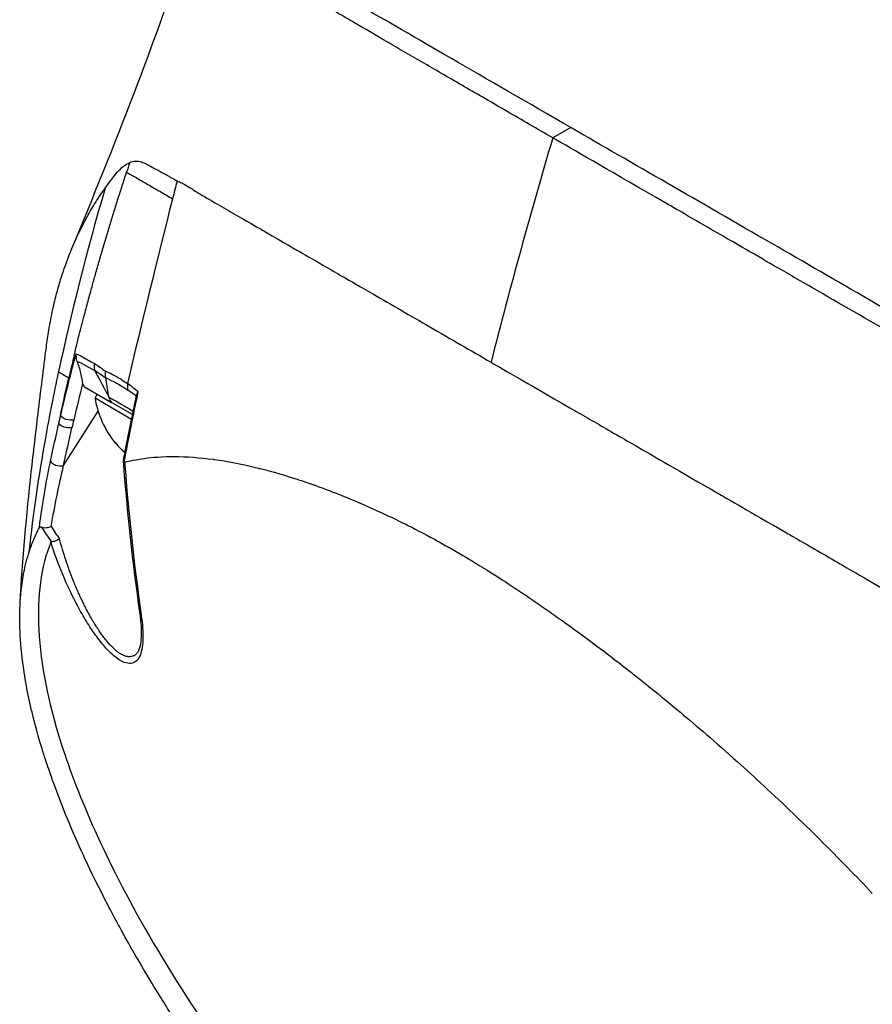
# Model space of a CAD drawing. Header units: millimetres. Extents: x 0 to 4378, y 0 to 2376.
# Tile 198 of 229: x 2528 to 2582, y 1201 to 1264. Entities that reach past the tile are written whole.
import ezdxf

# ---------------------------------------------------------------- set-up
doc = ezdxf.new("R2010")
doc.units = ezdxf.units.MM
doc.header["$LTSCALE"] = 0.2
doc.layers.add('01_Object Line', color=4, linetype='Continuous')

# ---------------------------------------------------------------- blocks, each defined once
blk = doc.blocks.new('A$C34d99101')
for p, q in [((-186.914, 156.449), (-188.045, 155.796)), ((-210.968, 152.617), (-210.967, 152.618)), ((-217.933, 142.01), (-217.933, 142.01)), ((-218.673, 140.613), (-218.682, 140.618)), ((-216.344, 140.613), (-216.164, 139.392)), ((-217.685, 140.042), (-215.966, 139.05)), ((-217.016, 139.323), (-216.872, 139.573)), ((-214.705, 137.989), (-217.016, 139.323)), ((-214.646, 138.288), (-215.966, 139.05)), ((-219.005, 135.067), (-216.819, 138.506)), ((-211.949, 135.636), (-211.949, 135.635)), ((-206.799, 134.938), (-206.799, 134.938)), ((-219.515, 129.336), (-219.515, 129.336)), ((-214.243, 123.395), (-214.243, 123.394)), ((-215.046, 122.577), (-215.046, 122.577)), ((-177.862, 117.656), (-177.862, 117.656)), ((-172.396, 112.632), (-172.396, 112.632)), ((-171.107, 111.368), (-171.107, 111.368))]:
    blk.add_line(p, q)
blk.add_arc((-211.001, 140.34), 6.1, 189.60193, 219.24075)
for centre, major_axis, ratio, start_param, end_param in [((-18.125, 172.815), (130.008, 225.18), 0.57735, 1.96431, 2.024408), ((-33.006, 69.425), (114.411, -174.156), 0.881965, 3.752329, 3.755645), ((98.165, 207.99), (-231.979, -401.878), 0.577288, 5.164061, 5.16674), ((98.184, 207.989), (-231.996, -401.886), 0.577303, 5.166759, 5.194659), ((-206.456, 135.595), (-12.1, 6.611), 0.016974, 0.200065, 0.231375), ((-217.776, 141.91), (-0.484, 0.126), 0.426808, 0.244524, 0.567778), ((285.048, 300.466), (-516.576, -228.631), 0.266225, 5.894844, 5.894851), ((285.048, 300.466), (-516.576, -228.631), 0.266225, 5.896445, 5.896492), ((285.048, 300.466), (-516.576, -228.631), 0.266225, 5.896359, 5.896362), ((-214.03, 140.186), (-0.557, -0.831), 0.915312, 5.192903, 5.626409), ((-209.523, 118.032), (-7.823, 22.831), 0.258751, 5.86841, 5.9473), ((891.565, 1179.451), (-1080.245, -1210.485), 0.225838, 5.912224, 5.918921), ((-137.824, 159.075), (63.403, 95.167), 0.576561, 2.146294, 2.151161), ((-212.853, 141.409), (-2.854, -4.944), 0.105633, 6.173187, 6.314544), ((-211.059, 140.373), (-3.034, -5.255), 0.994405, 5.920984, 6.02203), ((478.507, 470.434), (716.514, 402.85), 0.129406, 2.748276, 2.748278), ((-200.647, 129.557), (20.678, -6.326), 0.440164, 3.603587, 3.686299), ((-218.679, 130.863), (1.641, -2.318), 0.258978, 4.378872, 4.723299), ((-213.678, 125.84), (-0.495, -0.071), 0.625816, 6.283182, 6.767844), ((-178.546, 118.182), (0.25, -0.433), 0.577351, 0.702671, 0.703635), ((-177.159, 115.175), (-1.25, 2.165), 0.57735, 5.729068, 5.729367), ((-177.159, 115.175), (-1.25, 2.165), 0.57735, 4.736147, 4.736191), ((-176.31, 115.665), (-1.25, 2.165), 0.57735, 3.938301, 3.938361)]:
    blk.add_ellipse(centre, major_axis=major_axis, ratio=ratio, start_param=start_param, end_param=end_param)
for points, knots in [([(-218.488, 148.787), (-217.142, 152.028), (-215.798, 155.337), (-213.448, 161.479), (-212.388, 164.404), (-211.356, 167.491), (-211.247, 167.823), (-211.038, 168.468), (-210.939, 168.782), (-210.834, 169.118)], [0, 0, 0, 0, 1.067586, 1.067586, 1.972801, 1.972801, 2.085549, 2.085549, 2.199573, 2.199573, 2.199573, 2.199573]), ([(-188.045, 155.796), (-189.038, 156.369), (-190.001, 156.925), (-190.935, 157.465), (-191.402, 157.735), (-191.862, 158.001), (-192.313, 158.263), (-192.765, 158.524), (-193.208, 158.78), (-193.643, 159.033), (-194.514, 159.537), (-195.353, 160.024), (-196.161, 160.493), (-196.565, 160.728), (-196.962, 160.958), (-197.349, 161.183), (-197.736, 161.408), (-198.115, 161.628), (-198.485, 161.843), (-198.496, 161.849), (-198.507, 161.856), (-198.518, 161.862), (-199.26, 162.294), (-199.966, 162.705), (-200.638, 163.097), (-200.974, 163.293), (-201.301, 163.484), (-201.619, 163.669), (-201.937, 163.855), (-202.245, 164.035), (-202.545, 164.21), (-203.145, 164.561), (-203.708, 164.891), (-204.238, 165.202), (-204.751, 165.502), (-205.232, 165.785), (-205.68, 166.048), (-205.695, 166.057), (-205.709, 166.065), (-205.724, 166.074), (-206.633, 166.609), (-207.412, 167.069), (-208.067, 167.457), (-208.394, 167.651), (-208.69, 167.827), (-208.956, 167.985), (-209.223, 168.142), (-209.459, 168.283), (-209.667, 168.406), (-209.876, 168.53), (-210.055, 168.637), (-210.206, 168.728), (-210.357, 168.818), (-210.479, 168.893), (-210.573, 168.951), (-210.667, 169.01), (-210.735, 169.053), (-210.777, 169.08), (-210.816, 169.105), (-210.834, 169.117), (-210.834, 169.118)], [0, 0, 0, 0, 0.00419914, 0.00419914, 0.00419914, 0.0062987, 0.0062987, 0.0062987, 0.00839827, 0.00839827, 0.00839827, 0.01259741, 0.01259741, 0.01259741, 0.01469697, 0.01469697, 0.01469697, 0.01679654, 0.01679654, 0.01679654, 0.01685988, 0.01685988, 0.01685988, 0.02107644, 0.02107644, 0.02107644, 0.02318473, 0.02318473, 0.02318473, 0.02529301, 0.02529301, 0.02529301, 0.02950958, 0.02950958, 0.02950958, 0.03359239, 0.03359239, 0.03359239, 0.03372614, 0.03372614, 0.03372614, 0.04205263, 0.04205263, 0.04205263, 0.04621587, 0.04621587, 0.04621587, 0.05037911, 0.05037911, 0.05037911, 0.05457447, 0.05457447, 0.05457447, 0.05876984, 0.05876984, 0.05876984, 0.06296019, 0.06296019, 0.06296019, 0.06673042, 0.06673042, 0.06673042, 0.06673042]), ([(-186.914, 156.449), (-189.662, 158.041), (-192.187, 159.497), (-196.684, 162.098), (-198.642, 163.232), (-203.74, 166.167), (-206.066, 167.499), (-208.415, 168.858), (-208.952, 169.171), (-209.223, 169.329), (-209.247, 169.343), (-209.213, 169.324), (-209.194, 169.312), (-209.069, 169.241), (-208.872, 169.128), (-208.583, 168.961)], [-12.224149, -12.224149, -12.224149, -12.224149, -11.037359, -11.037359, -9.877095, -9.877095, -7.592298, -7.592298, -6.07984, -6.07984, -5.495393, -5.495393, -5.239423, -5.239423, -4.385082, -4.385082, -4.385082, -4.385082]), ([(-92.736, 102.072), (-92.966, 102.207), (-93.198, 102.343), (-93.73, 102.654), (-94.032, 102.829), (-94.729, 103.233), (-95.124, 103.461), (-96.313, 104.146), (-97.117, 104.608), (-99.651, 106.067), (-101.419, 107.087), (-106.753, 110.167), (-110.445, 112.301), (-121.269, 118.551), (-128.817, 122.909), (-145.573, 132.575), (-153.986, 137.427), (-165.904, 144.324), (-170.115, 146.762), (-178.749, 151.744), (-183.016, 154.199), (-186.914, 156.449)], [-10.794601, -10.794601, -10.794601, -10.794601, -10.700272, -10.700272, -10.578462, -10.578462, -10.421195, -10.421195, -10.108787, -10.108787, -9.443961, -9.443961, -8.149298, -8.149298, -5.793129, -5.793129, -3.135292, -3.135292, -1.653975, -1.653975, 0, 0, 0, 0]), ([(-69.225, 87.196), (-69.226, 87.197), (-69.233, 87.201), (-69.235, 87.202), (-69.254, 87.214), (-69.32, 87.252), (-69.614, 87.42), (-69.752, 87.5), (-69.907, 87.589), (-70.053, 87.673), (-70.245, 87.784), (-70.421, 87.885), (-70.547, 87.958), (-71.344, 88.419), (-72.481, 89.075), (-73.909, 89.899), (-74.464, 90.22), (-75.219, 90.656), (-76.263, 91.258), (-77.127, 91.757), (-77.839, 92.169), (-78.324, 92.449), (-78.686, 92.658), (-78.922, 92.794), (-79.02, 92.85), (-79.866, 93.337), (-80.404, 93.647), (-80.553, 93.733), (-80.749, 93.846), (-80.946, 93.96), (-81.144, 94.074), (-81.217, 94.117), (-81.291, 94.16), (-81.365, 94.202), (-81.795, 94.451), (-82.084, 94.619), (-82.212, 94.693), (-82.341, 94.767), (-82.483, 94.849), (-82.639, 94.939), (-83.019, 95.156), (-83.48, 95.42), (-84.039, 95.738), (-84.912, 96.235), (-85.604, 96.631), (-86.05, 96.888), (-86.506, 97.151), (-87.215, 97.564), (-88.234, 98.159), (-88.94, 98.571), (-89.534, 98.918), (-89.995, 99.185), (-90.228, 99.32), (-90.428, 99.435), (-90.591, 99.529), (-91.102, 99.824), (-91.626, 100.126), (-92.159, 100.433), (-92.468, 100.612), (-92.78, 100.792), (-93.096, 100.974), (-93.752, 101.354), (-94.187, 101.605), (-94.388, 101.721), (-94.815, 101.969), (-95.252, 102.222), (-95.701, 102.481), (-96.121, 102.724), (-96.545, 102.968), (-96.971, 103.214), (-98.331, 104), (-99.72, 104.802), (-101.136, 105.619), (-102.994, 106.692), (-104.898, 107.791), (-106.848, 108.916), (-110.747, 111.167), (-114.83, 113.523), (-119.085, 115.979), (-120.029, 116.524), (-121.008, 117.089), (-122.021, 117.674), (-123.162, 118.333), (-124.348, 119.018), (-125.579, 119.729), (-128.808, 121.594), (-131.086, 122.91), (-132.303, 123.613), (-133.733, 124.439), (-135.177, 125.273), (-136.635, 126.114), (-139.818, 127.952), (-143.064, 129.826), (-146.35, 131.723), (-149.387, 133.477), (-151.973, 134.97), (-154.075, 136.183), (-157.525, 138.174), (-159.666, 139.411), (-160.479, 139.88), (-160.69, 140.002), (-160.812, 140.072), (-160.844, 140.091), (-164.484, 142.193), (-168.106, 144.284), (-171.643, 146.325), (-172.141, 146.612), (-172.638, 146.899), (-173.133, 147.185), (-174.744, 148.114), (-176.053, 148.87), (-177.077, 149.461), (-178.089, 150.046), (-179.09, 150.624), (-180.076, 151.194), (-180.349, 151.351), (-180.62, 151.508), (-180.89, 151.664), (-184.252, 153.605), (-186.464, 154.882), (-187.761, 155.631), (-187.861, 155.689), (-187.956, 155.744), (-188.045, 155.796)], [-0.7635222, -0.7635222, -0.7635222, -0.7635222, -0.75, -0.75, -0.75, -0.71875, -0.71875, -0.71875, -0.7052239, -0.7052239, -0.7052239, -0.6875, -0.6875, -0.6875, -0.625, -0.625, -0.625, -0.59375, -0.59375, -0.59375, -0.5758637, -0.5758637, -0.5758637, -0.5625, -0.5625, -0.5625, -0.546875, -0.546875, -0.546875, -0.5411757, -0.5411757, -0.5411757, -0.5390625, -0.5390625, -0.5390625, -0.53125, -0.53125, -0.53125, -0.5266987, -0.5266987, -0.5266987, -0.515625, -0.515625, -0.515625, -0.5, -0.5, -0.5, -0.484375, -0.484375, -0.484375, -0.4739987, -0.4739987, -0.4739987, -0.46875, -0.46875, -0.46875, -0.4588678, -0.4588678, -0.4588678, -0.453125, -0.453125, -0.453125, -0.4453125, -0.4453125, -0.4453125, -0.4375, -0.4375, -0.4375, -0.4300483, -0.4300483, -0.4300483, -0.40625, -0.40625, -0.40625, -0.375, -0.375, -0.375, -0.3125, -0.3125, -0.3125, -0.2978036, -0.2978036, -0.2978036, -0.28125, -0.28125, -0.28125, -0.25, -0.25, -0.25, -0.2303717, -0.2303717, -0.2303717, -0.1875, -0.1875, -0.1875, -0.1671318, -0.1671318, -0.1671318, -0.1337093, -0.1337093, -0.1337093, -0.125, -0.125, -0.125, -0.0780464, -0.0780464, -0.0780464, -0.0714286, -0.0714286, -0.0714286, -0.0535714, -0.0535714, -0.0535714, -0.039579, -0.039579, -0.039579, -0.0357143, -0.0357143, -0.0357143, -0.0025653, -0.0025653, -0.0025653, 0, 0, 0, 0]), ([(-216.377, 152.618), (-216.285, 152.748), (-216.04, 153.094), (-215.605, 153.616), (-215.48, 153.766), (-215.348, 153.895), (-215.209, 154.001), (-215.092, 154.09), (-214.963, 154.168), (-214.819, 154.232)], [-1, -1, -1, -1, -0.5, -0.5, -0.5, -0.25, -0.25, -0.25, 0, 0, 0, 0]), ([(-214.819, 154.232), (-214.693, 154.288), (-214.567, 154.317), (-214.442, 154.321), (-214.334, 154.325), (-214.221, 154.311), (-214.103, 154.278), (-214.097, 154.276), (-214.091, 154.274), (-214.085, 154.273), (-213.982, 154.242), (-213.867, 154.195), (-213.738, 154.13), (-213.665, 154.092), (-213.55, 154.029), (-213.391, 153.937), (-213.382, 153.932), (-213.374, 153.928), (-213.365, 153.923), (-213.277, 153.873), (-213.166, 153.813), (-213.029, 153.743), (-212.821, 153.636), (-212.695, 153.57), (-212.651, 153.547), (-212.629, 153.535), (-212.605, 153.522), (-212.579, 153.508), (-212.541, 153.486), (-212.5, 153.463), (-212.456, 153.436), (-212.44, 153.427), (-212.372, 153.386), (-212.255, 153.315), (-212.078, 153.208), (-211.934, 153.127), (-211.821, 153.071)], [-1, -1, -1, -1, -0.875, -0.875, -0.875, -0.756037, -0.756037, -0.756037, -0.75, -0.75, -0.75, -0.625, -0.625, -0.625, -0.5, -0.5, -0.5, -0.4885486, -0.4885486, -0.4885486, -0.375, -0.375, -0.375, -0.25, -0.25, -0.25, -0.2247748, -0.2247748, -0.2247748, -0.1875, -0.1875, -0.1875, -0.125, -0.125, -0.125, -0.0000001, -0.0000001, -0.0000001, -0.0000001]), ([(-218.337, 142.033), (-218.325, 142.082), (-218.313, 142.131), (-218.301, 142.179), (-218.23, 142.471), (-218.157, 142.765), (-218.096, 143.007), (-218.036, 143.249), (-217.987, 143.44), (-217.933, 143.653), (-217.906, 143.759), (-217.877, 143.87), (-217.849, 143.98), (-217.821, 144.089), (-217.793, 144.196), (-217.765, 144.303), (-217.737, 144.411), (-217.709, 144.519), (-217.68, 144.627), (-217.638, 144.788), (-217.595, 144.949), (-217.552, 145.11), (-217.509, 145.271), (-217.466, 145.432), (-217.422, 145.593), (-217.379, 145.754), (-217.335, 145.914), (-217.291, 146.075), (-217.254, 146.209), (-217.217, 146.342), (-217.18, 146.476), (-217.143, 146.609), (-217.106, 146.743), (-217.069, 146.876), (-217.031, 147.009), (-216.994, 147.143), (-216.956, 147.276), (-216.914, 147.422), (-216.873, 147.569), (-216.831, 147.715), (-216.789, 147.861), (-216.747, 148.007), (-216.705, 148.153), (-216.662, 148.299), (-216.62, 148.445), (-216.577, 148.591), (-216.536, 148.73), (-216.496, 148.869), (-216.455, 149.008), (-216.413, 149.147), (-216.372, 149.286), (-216.331, 149.425), (-216.289, 149.564), (-216.248, 149.702), (-216.206, 149.841), (-216.163, 149.983), (-216.12, 150.125), (-216.077, 150.266), (-216.034, 150.408), (-215.991, 150.549), (-215.947, 150.691), (-215.904, 150.833), (-215.86, 150.974), (-215.817, 151.115), (-215.773, 151.255), (-215.73, 151.394), (-215.686, 151.534), (-215.643, 151.673), (-215.599, 151.813), (-215.555, 151.952), (-215.511, 152.091), (-215.467, 152.23), (-215.423, 152.37), (-215.378, 152.509), (-215.334, 152.649), (-215.289, 152.789), (-215.244, 152.928), (-215.199, 153.068), (-215.154, 153.208), (-215.109, 153.347), (-215.063, 153.487), (-215.018, 153.626)], [-1, -1, -1, -1, -0.990568, -0.990568, -0.990568, -0.934235, -0.934235, -0.934235, -0.877903, -0.877903, -0.877903, -0.849736, -0.849736, -0.849736, -0.82157, -0.82157, -0.82157, -0.793404, -0.793404, -0.793404, -0.75124, -0.75124, -0.75124, -0.709076, -0.709076, -0.709076, -0.666913, -0.666913, -0.666913, -0.631829, -0.631829, -0.631829, -0.596745, -0.596745, -0.596745, -0.561662, -0.561662, -0.561662, -0.523115, -0.523115, -0.523115, -0.484569, -0.484569, -0.484569, -0.446022, -0.446022, -0.446022, -0.409281, -0.409281, -0.409281, -0.372539, -0.372539, -0.372539, -0.335798, -0.335798, -0.335798, -0.298224, -0.298224, -0.298224, -0.26065, -0.26065, -0.26065, -0.223076, -0.223076, -0.223076, -0.185986, -0.185986, -0.185986, -0.148895, -0.148895, -0.148895, -0.111804, -0.111804, -0.111804, -0.074536, -0.074536, -0.074536, -0.037268, -0.037268, -0.037268, 0, 0, 0, 0]), ([(-215.018, 153.626), (-214.848, 153.528), (-214.643, 153.41), (-214.415, 153.278), (-214.187, 153.147), (-213.937, 153.002), (-213.677, 152.852), (-213.418, 152.702), (-213.148, 152.547), (-212.882, 152.393), (-212.617, 152.24), (-212.354, 152.088), (-212.108, 151.946)], [-1, -1, -1, -1, -0.75, -0.75, -0.75, -0.5, -0.5, -0.5, -0.25, -0.25, -0.25, 0, 0, 0, 0]), ([(-220.097, 142.561), (-220.051, 142.922), (-219.999, 143.278), (-219.868, 144.071), (-219.783, 144.51), (-219.649, 145.121), (-219.606, 145.306), (-219.48, 145.821), (-219.389, 146.162), (-219.205, 146.792), (-219.116, 147.078), (-218.857, 147.85), (-218.677, 148.331), (-218.193, 149.496), (-217.868, 150.168), (-217.344, 151.119), (-217.161, 151.429), (-216.875, 151.884), (-216.778, 152.034), (-216.63, 152.255), (-216.58, 152.328), (-216.504, 152.438), (-216.479, 152.474), (-216.441, 152.528), (-216.428, 152.546), (-216.398, 152.589), (-216.384, 152.609), (-216.377, 152.618)], [1.6707708, 1.6707708, 1.6707708, 1.6707708, 1.6922594, 1.6922594, 1.7193307, 1.7193307, 1.731162, 1.731162, 1.7528779, 1.7528779, 1.7715473, 1.7715473, 1.8044345, 1.8044345, 1.8538165, 1.8538165, 1.8787746, 1.8787746, 1.8912533, 1.8912533, 1.8974931, 1.8974931, 1.9006132, 1.9006132, 1.9021733, 1.9021733, 1.9043535, 1.9043535, 1.9043535, 1.9043535]), ([(-211.821, 153.071), (-211.731, 153.036), (-211.633, 152.993), (-211.529, 152.941), (-211.477, 152.915), (-211.425, 152.887), (-211.371, 152.858), (-211.247, 152.79), (-211.095, 152.699), (-210.911, 152.583), (-210.875, 152.56), (-210.797, 152.511), (-210.675, 152.433), (-210.577, 152.371), (-210.496, 152.32), (-210.435, 152.282), (-210.331, 152.217), (-210.167, 152.119), (-209.932, 151.983), (-209.627, 151.805), (-209.273, 151.601), (-208.861, 151.364), (-208.489, 151.151), (-208.103, 150.93), (-207.703, 150.701), (-207.507, 150.588), (-207.148, 150.382), (-206.597, 150.063), (-206.368, 149.93), (-206.105, 149.778), (-205.805, 149.605), (-204.762, 149), (-204.033, 148.579), (-203.719, 148.398), (-202.545, 147.719), (-201.295, 146.997), (-199.978, 146.237), (-199.785, 146.125), (-199.591, 146.013), (-199.395, 145.9), (-198.249, 145.238), (-197.055, 144.549), (-195.818, 143.833), (-194.518, 143.082), (-193.226, 142.337), (-191.956, 141.607)], [0, 0, 0, 0, 0.0239304, 0.0239304, 0.0239304, 0.0357143, 0.0357143, 0.0357143, 0.0714286, 0.0714286, 0.0714286, 0.0892857, 0.0892857, 0.0892857, 0.1071429, 0.1071429, 0.1071429, 0.1428571, 0.1428571, 0.1428571, 0.2142857, 0.2142857, 0.2142857, 0.2857143, 0.2857143, 0.2857143, 0.3613783, 0.3613783, 0.3613783, 0.3928571, 0.3928571, 0.3928571, 0.5, 0.5, 0.5, 0.6744467, 0.6744467, 0.6744467, 0.7, 0.7, 0.7, 0.85, 0.85, 0.85, 1, 1, 1, 1]), ([(-221.757, 126.336), (-221.607, 129.135), (-221.342, 131.976), (-220.909, 135.927), (-220.765, 137.143), (-220.447, 139.778), (-220.27, 141.188), (-220.097, 142.561)], [0, 0, 0, 0, 0.841455, 0.841455, 1.238046, 1.238046, 1.716417, 1.716417, 1.716417, 1.716417]), ([(-218.337, 142.033), (-218.417, 141.703), (-218.484, 141.421), (-218.54, 141.184), (-218.585, 140.992), (-218.63, 140.801), (-218.673, 140.613)], [-1, -1, -1, -1, -0.4, -0.4, -0.4, -0.0000001, -0.0000001, -0.0000001, -0.0000001]), ([(-218.217, 142.135), (-218.218, 142.134), (-218.218, 142.134), (-218.218, 142.134), (-218.218, 142.134), (-218.218, 142.131), (-218.219, 142.117), (-218.221, 142.076), (-218.221, 142.053), (-218.22, 141.988), (-218.217, 141.947), (-218.213, 141.905)], [-0.02607453, -0.02607453, -0.02607453, -0.02607453, -0.02588318, -0.02588318, -0.02566998, -0.02566998, -0.02001131, -0.02001131, -0.01284706, -0.01284706, 0, 0, 0, 0]), ([(-218.217, 142.135), (-218.14, 142.112), (-218.054, 142.074), (-217.958, 142.024), (-217.902, 141.994), (-217.812, 141.943), (-217.676, 141.865), (-217.564, 141.801), (-217.369, 141.687), (-217.059, 141.515)], [0, 0, 0, 0, 0.25, 0.25, 0.25, 0.5, 0.5, 0.5, 1, 1, 1, 1]), ([(-219.189, 138.237), (-219.042, 138.859), (-218.87, 139.573), (-218.67, 140.374), (-218.549, 140.857), (-218.413, 141.393), (-218.259, 141.982)], [0, 0, 0, 0, 0.5714286, 0.5714286, 0.5714286, 0.9999999, 0.9999999, 0.9999999, 0.9999999]), ([(-218.149, 141.656), (-218.114, 141.56), (-218.076, 141.442), (-217.998, 141.174), (-217.963, 141.038), (-217.867, 140.637), (-217.832, 140.39), (-217.799, 140.268)], [0.0000076, 0.0000076, 0.0000076, 0.0000076, 0.0305583, 0.0305583, 0.0612291, 0.0612291, 0.1278217, 0.1278217, 0.1278217, 0.1278217]), ([(-218.149, 141.656), (-218.07, 141.634), (-217.987, 141.599), (-217.9, 141.555), (-217.898, 141.554), (-217.876, 141.543), (-217.833, 141.52), (-217.813, 141.509), (-217.79, 141.497), (-217.766, 141.483), (-217.751, 141.475), (-217.711, 141.453), (-217.644, 141.415), (-217.639, 141.412), (-217.633, 141.409), (-217.628, 141.406), (-217.353, 141.253), (-217.147, 141.138), (-217.036, 141.078)], [0.0000054, 0.0000054, 0.0000054, 0.0000054, 0.25, 0.25, 0.25, 0.3125, 0.3125, 0.3125, 0.375, 0.375, 0.375, 0.4908048, 0.4908048, 0.4908048, 0.5, 0.5, 0.5, 1, 1, 1, 1]), ([(-217.059, 141.515), (-217.061, 141.503), (-217.062, 141.491), (-217.064, 141.48), (-217.085, 141.306), (-217.059, 141.173), (-217.034, 141.085), (-217.034, 141.083), (-217.033, 141.081), (-217.036, 141.078)], [0.0000009, 0.0000009, 0.0000009, 0.0000009, 0.0601128, 0.0601128, 0.0601128, 0.9797341, 0.9797341, 0.9797341, 1, 1, 1, 1]), ([(-217.059, 141.515), (-216.948, 141.447), (-216.835, 141.374), (-216.721, 141.295), (-216.664, 141.255), (-216.607, 141.215), (-216.549, 141.173), (-216.535, 141.162), (-216.506, 141.141), (-216.462, 141.109), (-216.426, 141.082), (-216.396, 141.063), (-216.374, 141.052)], [0, 0, 0, 0, 0.5, 0.5, 0.5, 0.75, 0.75, 0.75, 0.875, 0.875, 0.875, 1, 1, 1, 1]), ([(-191.956, 141.607), (-191.142, 141.135), (-189.365, 140.109), (-186.426, 138.412), (-185.69, 137.987), (-184.88, 137.52), (-183.993, 137.008), (-183.742, 136.863), (-183.351, 136.637), (-182.815, 136.328), (-181.709, 135.69), (-179.988, 134.696), (-177.585, 133.309), (-177.173, 133.071), (-175.892, 132.332), (-173.686, 131.06), (-173.398, 130.894), (-173.12, 130.734), (-172.853, 130.58), (-171.575, 129.842), (-170.527, 129.237), (-169.72, 128.769), (-168.15, 127.859), (-166.809, 127.085), (-165.708, 126.451), (-165.444, 126.3), (-165.106, 126.109), (-164.692, 125.878), (-164.108, 125.553), (-163.767, 125.362), (-163.67, 125.308), (-163.284, 125.09), (-162.944, 124.895), (-162.652, 124.722), (-162.559, 124.667), (-162.468, 124.612), (-162.378, 124.558), (-162.121, 124.402), (-161.877, 124.251), (-161.647, 124.103)], [0, 0, 0, 0, 0.228501, 0.228501, 0.228501, 0.285714, 0.285714, 0.285714, 0.355598, 0.355598, 0.355598, 0.5, 0.5, 0.5, 0.625, 0.625, 0.625, 0.646657, 0.646657, 0.646657, 0.75, 0.75, 0.75, 0.875, 0.875, 0.875, 0.90625, 0.90625, 0.90625, 0.9375, 0.9375, 0.9375, 0.96875, 0.96875, 0.96875, 0.976835, 0.976835, 0.976835, 1, 1, 1, 1]), ([(-221.182, 129.615), (-220.917, 132.032), (-220.563, 134.425), (-220.14, 136.795), (-219.89, 138.2), (-219.615, 139.597), (-219.321, 140.987)], [-1, -1, -1, -1, -0.372062, -0.372062, -0.372062, 0, 0, 0, 0]), ([(-217.036, 141.078), (-216.938, 141.023), (-216.775, 140.923), (-216.537, 140.754), (-216.477, 140.712), (-216.413, 140.665), (-216.343, 140.614)], [0.000004, 0.000004, 0.000004, 0.000004, 0.7995408, 0.7995408, 0.7995408, 1, 1, 1, 1]), ([(-216.374, 141.052), (-216.048, 140.918), (-215.703, 140.729), (-215.371, 140.523), (-215.231, 140.436), (-215.093, 140.345), (-214.962, 140.254)], [0, 0, 0, 0, 0.7037836, 0.7037836, 0.7037836, 1, 1, 1, 1]), ([(-217.799, 140.268), (-217.787, 140.224), (-217.771, 140.184), (-217.733, 140.109), (-217.71, 140.074), (-217.685, 140.042)], [-0.04030747, -0.04030747, -0.04030747, -0.04030747, -0.02055344, -0.02055344, -0.000001, -0.000001, -0.000001, -0.000001]), ([(-216.343, 140.614), (-216.186, 140.55), (-215.884, 140.407), (-215.418, 140.152), (-215.098, 139.95), (-214.935, 139.839)], [0.0000415, 0.0000415, 0.0000415, 0.0000415, 0.1455655, 0.2911132, 0.436691, 0.436691, 0.436691, 0.436691]), ([(-214.302, 139.743), (-214.302, 139.742), (-214.303, 139.741), (-214.334, 139.692), (-214.357, 139.642), (-214.381, 139.572), (-214.386, 139.552), (-214.39, 139.531)], [-0.05331463, -0.05331463, -0.05331463, -0.05331463, -0.05288999, -0.05288999, -0.02663491, -0.02663491, -0.0156582, -0.0156582, -0.0156582, -0.0156582]), ([(-216.138, 139.401), (-216.137, 139.401), (-216.094, 139.376), (-216.007, 139.326), (-215.865, 139.245), (-215.608, 139.099), (-215.212, 138.87), (-215.162, 138.842), (-215.114, 138.815), (-215.068, 138.788), (-214.885, 138.682), (-214.727, 138.591), (-214.598, 138.517)], [-0.9988293, -0.9988293, -0.9988293, -0.9988293, -0.8087165, -0.8087165, -0.8087165, -0.5, -0.5, -0.5, -0.459096, -0.459096, -0.459096, -0.2964983, -0.2964983, -0.2964983, -0.2964983]), ([(-219.302, 137.75), (-219.302, 137.75), (-219.283, 137.831), (-219.246, 137.994), (-219.216, 138.121), (-219.197, 138.202), (-219.189, 138.237)], [-0.9999992, -0.9999992, -0.9999992, -0.9999992, -0.5, -0.5, -0.5, -0.0000001, -0.0000001, -0.0000001, -0.0000001]), ([(-218.475, 137.462), (-218.626, 137.422), (-218.835, 137.453), (-218.977, 137.502), (-219.218, 137.585), (-219.279, 137.69), (-219.296, 137.732), (-219.299, 137.739), (-219.301, 137.745), (-219.302, 137.75)], [-1, -1, -1, -1, -0.6647042, -0.6647042, -0.6647042, -0.0981164, -0.0981164, -0.0981164, 0, 0, 0, 0]), ([(-218.363, 137.947), (-218.492, 137.913), (-218.694, 137.93), (-218.864, 137.989), (-219.036, 138.049), (-219.167, 138.149), (-219.189, 138.237)], [0, 0, 0, 0, 0.497884, 0.497884, 0.497884, 1, 1, 1, 1]), ([(-220.541, 131.129), (-220.44, 131.913), (-220.332, 132.634), (-220.223, 133.286), (-220.1, 134.018), (-219.969, 134.708), (-219.834, 135.347)], [0, 0, 0, 0, 0.5, 0.5, 0.5, 1, 1, 1, 1]), ([(-219.834, 135.347), (-219.813, 135.258), (-219.685, 135.158), (-219.515, 135.1), (-219.344, 135.042), (-219.137, 135.028), (-219.005, 135.067)], [0, 0, 0, 0, 0.496886, 0.496886, 0.496886, 1, 1, 1, 1]), ([(-215.221, 135.41), (-215.224, 135.397), (-215.224, 135.383), (-215.219, 135.348), (-215.209, 135.326), (-215.193, 135.305)], [-0.02215015, -0.02215015, -0.02215015, -0.02215015, -0.01375246, -0.01375246, -0.00000001, -0.00000001, -0.00000001, -0.00000001]), ([(-215.147, 135.286), (-215.155, 135.284), (-215.164, 135.284), (-215.18, 135.29), (-215.187, 135.296), (-215.193, 135.305)], [0.00000003, 0.00000003, 0.00000003, 0.00000003, 0.00636331, 0.00636331, 0.01211247, 0.01211247, 0.01211247, 0.01211247]), ([(-215.147, 135.286), (-215.112, 135.294), (-214.823, 135.377), (-214.23, 135.472), (-213.817, 135.538), (-213.255, 135.608), (-212.506, 135.63), (-212.343, 135.634), (-212.178, 135.636), (-212.014, 135.636), (-211.203, 135.634), (-210.378, 135.572), (-209.55, 135.462), (-209.528, 135.459), (-209.507, 135.456), (-209.486, 135.453), (-208.645, 135.339), (-207.768, 135.171), (-206.858, 134.952), (-206.61, 134.892), (-206.36, 134.829), (-206.107, 134.761), (-206.099, 134.759), (-205.52, 134.622), (-204.298, 134.226), (-204.189, 134.191), (-204.077, 134.154), (-203.961, 134.116), (-203.505, 133.964), (-202.996, 133.785), (-202.427, 133.572), (-201.772, 133.325), (-201.253, 133.114), (-200.883, 132.96), (-200.495, 132.799), (-200.271, 132.702), (-200.215, 132.678), (-199.907, 132.545), (-199.596, 132.408), (-199.283, 132.266), (-198.833, 132.063), (-198.378, 131.85), (-197.919, 131.628), (-197.854, 131.596), (-197.763, 131.552), (-197.646, 131.495), (-197.309, 131.329), (-196.756, 131.054), (-195.974, 130.638), (-195.836, 130.564), (-195.691, 130.486), (-195.538, 130.403), (-195.403, 130.329), (-195.265, 130.253), (-195.125, 130.176), (-194.848, 130.022), (-194.562, 129.86), (-194.267, 129.691), (-193.986, 129.529), (-193.697, 129.359), (-193.4, 129.182), (-193.292, 129.117), (-193.182, 129.051), (-193.071, 128.984), (-192.879, 128.868), (-192.697, 128.756), (-192.526, 128.65), (-191.691, 128.134), (-191.099, 127.748), (-190.76, 127.526), (-190.672, 127.468), (-190.601, 127.421), (-190.547, 127.385), (-190.025, 127.041), (-189.502, 126.688), (-188.977, 126.327), (-188.651, 126.103), (-188.325, 125.875), (-187.998, 125.644), (-187.965, 125.621), (-187.693, 125.431), (-187.182, 125.064), (-186.764, 124.764), (-186.185, 124.344), (-185.445, 123.792), (-184.964, 123.433), (-184.339, 122.961), (-183.57, 122.363), (-183.354, 122.195), (-183.126, 122.017), (-182.887, 121.828), (-182.647, 121.638), (-182.271, 121.341), (-181.76, 120.929), (-181.278, 120.54), (-180.675, 120.048), (-179.953, 119.443), (-178.972, 118.622), (-177.77, 117.594), (-176.36, 116.328), (-175.295, 115.372), (-174.112, 114.281), (-172.821, 113.041), (-171.739, 112.003), (-170.583, 110.86), (-169.364, 109.609), (-168.861, 109.093), (-168.348, 108.559), (-167.825, 108.006)], [0, 0, 0, 0, 0.049153, 0.049153, 0.049153, 0.083333, 0.083333, 0.083333, 0.097112, 0.097112, 0.097112, 0.164941, 0.164941, 0.164941, 0.166667, 0.166667, 0.166667, 0.23215, 0.23215, 0.23215, 0.25, 0.25, 0.25, 0.291667, 0.291667, 0.291667, 0.300119, 0.300119, 0.300119, 0.333333, 0.333333, 0.333333, 0.356595, 0.356595, 0.356595, 0.380952, 0.380952, 0.380952, 0.400465, 0.400465, 0.400465, 0.428571, 0.428571, 0.428571, 0.43936, 0.43936, 0.43936, 0.470659, 0.470659, 0.470659, 0.47619, 0.47619, 0.47619, 0.48476, 0.48476, 0.48476, 0.501735, 0.501735, 0.501735, 0.517903, 0.517903, 0.517903, 0.52381, 0.52381, 0.52381, 0.530496, 0.530496, 0.530496, 0.562996, 0.562996, 0.562996, 0.571429, 0.571429, 0.571429, 0.600812, 0.600812, 0.600812, 0.619048, 0.619048, 0.619048, 0.645252, 0.645252, 0.645252, 0.666667, 0.666667, 0.666667, 0.703844, 0.703844, 0.703844, 0.714286, 0.714286, 0.714286, 0.767745, 0.767745, 0.767745, 0.81824, 0.81824, 0.81824, 0.886861, 0.886861, 0.886861, 0.938687, 0.938687, 0.938687, 0.982109, 0.982109, 0.982109, 1, 1, 1, 1]), ([(-221.182, 129.615), (-221.096, 129.885), (-221, 130.147), (-220.787, 130.652), (-220.67, 130.895), (-220.541, 131.129)], [-0.4021179, -0.4021179, -0.4021179, -0.4021179, -0.2010493, -0.2010493, -0.000001, -0.000001, -0.000001, -0.000001]), ([(-220.398, 131.164), (-220.417, 131.17), (-220.434, 131.173), (-220.465, 131.175), (-220.478, 131.174), (-220.514, 131.163), (-220.53, 131.149), (-220.541, 131.129)], [-0.03323474, -0.03323474, -0.03323474, -0.03323474, -0.02493702, -0.02493702, -0.016586, -0.016586, -0.00000027, -0.00000027, -0.00000027, -0.00000027]), ([(-220.398, 131.164), (-220.33, 131.142), (-220.225, 131.131), (-220.106, 131.142), (-220.05, 131.148), (-219.994, 131.158), (-219.94, 131.171), (-219.884, 131.184), (-219.831, 131.202), (-219.784, 131.22)], [-0.9999898, -0.9999898, -0.9999898, -0.9999898, -0.5, -0.5, -0.5, -0.25, -0.25, -0.25, 0, 0, 0, 0]), ([(-219.82, 130.228), (-220.119, 129.452), (-220.345, 128.613), (-220.601, 126.739), (-220.634, 125.731), (-220.46, 122.513), (-219.984, 120.099), (-218.596, 115.723), (-217.888, 113.894), (-215.248, 108.031), (-212.517, 103.087), (-205.25, 92.918), (-201.234, 87.982), (-193.446, 79.891), (-190.377, 76.983), (-185.084, 72.414), (-182.882, 70.639), (-179.089, 67.803), (-177.47, 66.662), (-174.814, 64.924), (-173.751, 64.267), (-172.7, 63.663)], [-13.245772, -13.245772, -13.245772, -13.245772, -12.251128, -12.251128, -11.274972, -11.274972, -9.337784, -9.337784, -8.051587, -8.051587, -5.366006, -5.366006, -3.267179, -3.267179, -1.993957, -1.993957, -1.102626, -1.102626, -0.445934, -0.445934, 0, 0, 0, 0]), ([(-219.82, 130.228), (-219.818, 130.232), (-219.816, 130.236), (-219.81, 130.243), (-219.807, 130.246), (-219.796, 130.252), (-219.787, 130.253), (-219.775, 130.252)], [0.00000075, 0.00000075, 0.00000075, 0.00000075, 0.00345757, 0.00345757, 0.00673721, 0.00673721, 0.01277471, 0.01277471, 0.01277471, 0.01277471]), ([(-214.095, 125.633), (-214.01, 125.04), (-213.973, 124.517), (-213.989, 124.064), (-214.006, 123.594), (-214.078, 123.223), (-214.214, 122.955), (-214.283, 122.819), (-214.37, 122.716), (-214.477, 122.647), (-214.584, 122.578), (-214.705, 122.545), (-214.843, 122.548), (-214.983, 122.551), (-215.134, 122.592), (-215.297, 122.67), (-215.465, 122.751), (-215.64, 122.869), (-215.825, 123.027), (-216.006, 123.182), (-216.197, 123.374), (-216.398, 123.604), (-216.587, 123.821), (-216.783, 124.069), (-216.984, 124.349), (-217.175, 124.615), (-217.367, 124.905), (-217.561, 125.219), (-217.747, 125.521), (-217.929, 125.838), (-218.107, 126.17), (-218.443, 126.795), (-218.764, 127.467), (-219.063, 128.18), (-219.342, 128.843), (-219.596, 129.527), (-219.82, 130.228)], [0, 0, 0, 0, 0.125, 0.125, 0.125, 0.25, 0.25, 0.25, 0.3125, 0.3125, 0.3125, 0.375, 0.375, 0.375, 0.4375, 0.4375, 0.4375, 0.5, 0.5, 0.5, 0.5625, 0.5625, 0.5625, 0.625, 0.625, 0.625, 0.6875, 0.6875, 0.6875, 0.75, 0.75, 0.75, 0.875, 0.875, 0.875, 0.9999998, 0.9999998, 0.9999998, 0.9999998]), ([(-219.261, 130.413), (-219.402, 130.328), (-219.511, 130.295), (-219.539, 130.286), (-219.637, 130.256), (-219.72, 130.246), (-219.775, 130.252)], [-1, -1, -1, -1, -0.5, -0.5, -0.5, -0.0000115, -0.0000115, -0.0000115, -0.0000115]), ([(-214.243, 123.394), (-214.254, 123.374), (-214.276, 123.333), (-214.312, 123.275), (-214.352, 123.22), (-214.396, 123.168), (-214.444, 123.121), (-214.499, 123.077), (-214.56, 123.039), (-214.641, 123.002), (-214.735, 122.978), (-214.828, 122.972), (-214.9, 122.975), (-214.984, 122.985), (-215.082, 123.009), (-215.192, 123.049), (-215.287, 123.092), (-215.386, 123.146), (-215.482, 123.206), (-215.57, 123.268), (-215.65, 123.33), (-215.712, 123.382), (-215.757, 123.421), (-215.792, 123.453), (-215.831, 123.489), (-215.889, 123.544), (-215.962, 123.617), (-216.05, 123.709), (-216.168, 123.84), (-216.316, 124.016), (-216.464, 124.207), (-216.582, 124.368), (-216.67, 124.493), (-216.743, 124.6), (-216.802, 124.687), (-216.836, 124.74), (-216.864, 124.783), (-216.897, 124.833), (-216.95, 124.916), (-217.027, 125.039), (-217.123, 125.196), (-217.236, 125.387), (-217.388, 125.654), (-217.554, 125.962), (-217.695, 126.239), (-217.783, 126.418), (-217.845, 126.546), (-217.911, 126.685), (-218.009, 126.896), (-218.128, 127.161), (-218.265, 127.483), (-218.442, 127.915), (-218.65, 128.459), (-218.877, 129.114), (-219.083, 129.767), (-219.204, 130.199), (-219.261, 130.413)], [0.420212, 0.420212, 0.420212, 0.420212, 0.436043, 0.452876, 0.470221, 0.488074, 0.506434, 0.525297, 0.547686, 0.56816, 0.603407, 0.631109, 0.644683, 0.659842, 0.694879, 0.714759, 0.736214, 0.758436, 0.778737, 0.797128, 0.813613, 0.828194, 0.834771, 0.840871, 0.849556, 0.858242, 0.875619, 0.89301, 0.91042, 0.945295, 0.980255, 0.997765, 1.015288, 1.03282, 1.041587, 1.050355, 1.05389, 1.058386, 1.070263, 1.085984, 1.105552, 1.128978, 1.156283, 1.201503, 1.236835, 1.250768, 1.262198, 1.279681, 1.29716, 1.332113, 1.36708, 1.402077, 1.472173, 1.542432, 1.612796, 1.68315, 1.68315, 1.68315, 1.68315]), ([(-172.032, 60.763), (-172.443, 60.999), (-173.232, 61.456), (-174.422, 62.208), (-174.804, 62.45), (-175.177, 62.691), (-175.54, 62.929), (-175.991, 63.225), (-176.426, 63.517), (-176.846, 63.804), (-177.178, 64.031), (-177.99, 64.583), (-179.289, 65.529), (-180.286, 66.256), (-181.103, 66.875), (-181.736, 67.361), (-181.767, 67.386), (-181.799, 67.41), (-181.83, 67.434), (-183.651, 68.836), (-185.249, 70.15), (-186.616, 71.315), (-186.642, 71.338), (-187.451, 72.011), (-189.023, 73.418), (-189.03, 73.424), (-189.036, 73.43), (-189.043, 73.436), (-190.436, 74.683), (-191.234, 75.441), (-191.456, 75.65), (-193.013, 77.112), (-194.549, 78.623), (-196.053, 80.172), (-196.087, 80.207), (-196.121, 80.242), (-196.155, 80.277), (-196.284, 80.41), (-197.28, 81.416), (-199.061, 83.369), (-199.532, 83.885), (-200.057, 84.469), (-200.632, 85.12), (-201.414, 86.008), (-202.08, 86.786), (-202.64, 87.45), (-203.897, 88.943), (-204.618, 89.854), (-204.863, 90.16), (-205.941, 91.509), (-206.778, 92.609), (-207.408, 93.452), (-208.086, 94.359), (-208.523, 94.968), (-208.745, 95.276), (-209.812, 96.762), (-210.615, 97.949), (-211.201, 98.834), (-211.675, 99.55), (-212.008, 100.07), (-212.215, 100.395), (-212.543, 100.908), (-213.082, 101.76), (-213.785, 102.938), (-214.17, 103.584), (-214.488, 104.134), (-214.748, 104.592), (-214.938, 104.926), (-215.096, 105.21), (-215.227, 105.447), (-215.524, 105.985), (-215.975, 106.81), (-216.533, 107.904), (-217.244, 109.3), (-217.601, 110.088), (-217.702, 110.307), (-217.72, 110.345), (-217.737, 110.382), (-217.754, 110.42), (-218.469, 111.972), (-219.095, 113.485), (-219.626, 114.947), (-219.721, 115.208), (-219.831, 115.516), (-219.95, 115.868), (-220.08, 116.248), (-220.222, 116.68), (-220.369, 117.158), (-220.744, 118.38), (-220.903, 119.061), (-220.954, 119.267), (-221.085, 119.802), (-221.201, 120.328), (-221.302, 120.843), (-221.458, 121.645), (-221.577, 122.423), (-221.657, 123.172), (-221.744, 123.987), (-221.775, 124.675), (-221.78, 125.253), (-221.784, 125.815), (-221.763, 126.274), (-221.736, 126.646), (-221.669, 127.563), (-221.532, 128.327), (-221.369, 128.968), (-221.31, 129.199), (-221.247, 129.414), (-221.182, 129.615)], [-1, -1, -1, -1, -0.96875, -0.96875, -0.96875, -0.9547937, -0.9547937, -0.9547937, -0.9375, -0.9375, -0.9375, -0.90625, -0.90625, -0.90625, -0.875, -0.875, -0.875, -0.8739463, -0.8739463, -0.8739463, -0.8125, -0.8125, -0.8125, -0.7813822, -0.7813822, -0.7813822, -0.78125, -0.78125, -0.78125, -0.75, -0.75, -0.75, -0.6888795, -0.6888795, -0.6888795, -0.6875, -0.6875, -0.6875, -0.6380723, -0.6380723, -0.6380723, -0.625, -0.625, -0.625, -0.6057577, -0.6057577, -0.6057577, -0.5625, -0.5625, -0.5625, -0.5324119, -0.5324119, -0.5324119, -0.5, -0.5, -0.5, -0.4654336, -0.4654336, -0.4654336, -0.4375, -0.4375, -0.4375, -0.40625, -0.40625, -0.40625, -0.3881699, -0.3881699, -0.3881699, -0.375, -0.375, -0.375, -0.34375, -0.34375, -0.34375, -0.3125, -0.3125, -0.3125, -0.3110249, -0.3110249, -0.3110249, -0.25, -0.25, -0.25, -0.2349777, -0.2349777, -0.2349777, -0.21875, -0.21875, -0.21875, -0.1875, -0.1875, -0.1875, -0.1630802, -0.1630802, -0.1630802, -0.125, -0.125, -0.125, -0.0933033, -0.0933033, -0.0933033, -0.0625, -0.0625, -0.0625, -0.0165509, -0.0165509, -0.0165509, 0, 0, 0, 0]), ([(-214.243, 123.395), (-214.185, 123.509), (-214.128, 123.706), (-214.066, 124.224), (-214.062, 124.556), (-214.1, 125.186), (-214.13, 125.471), (-214.173, 125.77)], [0, 0, 0, 0, 0.1489526, 0.1489526, 0.311176, 0.311176, 0.4289037, 0.4289037, 0.4289037, 0.4289037])]:
    blk.add_open_spline(points, degree=3, knots=knots)
for points in [[(-216.377, 152.618), (-217.554, 148.566), (-218.535, 144.688), (-219.321, 140.987)], [(-218.259, 141.982), (-218.244, 142.033), (-218.231, 142.084), (-218.217, 142.135)], [(-218.149, 141.656), (-218.193, 141.775), (-218.206, 141.858), (-218.213, 141.905)], [(-219.321, 140.987), (-219.14, 140.883), (-218.929, 140.76), (-218.682, 140.618)], [(-217.036, 141.078), (-216.843, 140.708), (-216.559, 140.171), (-216.17, 139.461)], [(-216.374, 141.052), (-216.397, 140.891), (-216.381, 140.741), (-216.343, 140.614)], [(-219.302, 137.75), (-219.105, 138.712), (-218.898, 139.668), (-218.682, 140.618)], [(-219.189, 138.237), (-219.025, 139.031), (-218.853, 139.823), (-218.673, 140.613)], [(-217.799, 140.268), (-217.993, 139.493), (-218.182, 138.719), (-218.363, 137.947)], [(-215.221, 135.41), (-214.95, 136.782), (-214.673, 138.156), (-214.39, 139.531)], [(-214.408, 139.448), (-214.587, 139.593), (-214.763, 139.724), (-214.935, 139.839)], [(-216.134, 139.379), (-216.11, 139.246), (-216.049, 139.139), (-215.966, 139.05)], [(-219.834, 135.347), (-219.664, 136.146), (-219.487, 136.946), (-219.302, 137.75)], [(-219.005, 135.067), (-218.836, 135.863), (-218.66, 136.662), (-218.475, 137.462)], [(-215.128, 135.88), (-215.199, 135.941), (-215.271, 136.008), (-215.339, 136.076)], [(-214.173, 125.77), (-214.622, 128.899), (-214.966, 132.11), (-215.223, 135.379)], [(-215.147, 135.286), (-214.891, 132.005), (-214.546, 128.783), (-214.095, 125.633)], [(-212.526, 135.629), (-212.526, 135.629), (-212.526, 135.629), (-212.526, 135.629)], [(-219.784, 131.22), (-219.562, 132.551), (-219.302, 133.845), (-219.005, 135.067)], [(-206.616, 134.893), (-206.623, 134.876), (-206.63, 134.861), (-206.639, 134.845)], [(-215.213, 123.05), (-215.214, 123.054), (-215.215, 123.057), (-215.216, 123.061)]]:
    blk.add_open_spline(points, degree=3)

msp = doc.modelspace()

# ---------------------------------------------------------------- block references
at = {"layer": '01_Object Line'}
msp.add_blockref('A$C34d99101', (2749.512, 1100.467), dxfattribs=at)

doc.saveas('drawing.dxf')
